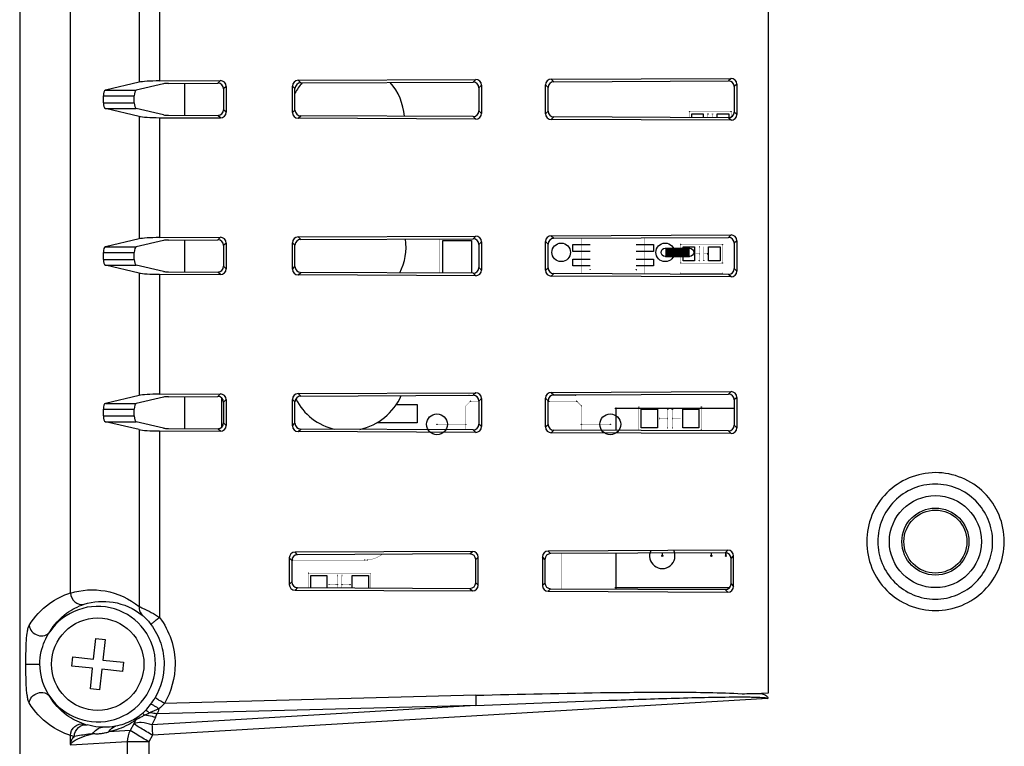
# Model space of a CAD drawing. Header units: millimetres. Extents: x 0 to 1682, y 0 to 1188.
# Tile 28 of 38: x 1226 to 1312, y 660 to 723. Entities that reach past the tile are written whole.
import ezdxf

# ---------------------------------------------------------------- set-up
doc = ezdxf.new("R2010")
doc.units = ezdxf.units.MM
doc.header["$LTSCALE"] = 92.51
for name, color, linetype in [('ISO7045-M4X7-4_8-SHAPE', 7, 'CONTINUOUS'), ('REAR_COVER_MDPSC_19W-SHAPE', 7, 'CONTINUOUS'), ('SMPS_TOPRC-SHAPE', 7, 'CONTINUOUS')]:
    doc.layers.add(name, color=color, linetype=linetype)

msp = doc.modelspace()

# ---------------------------------------------------------------- linework, layer by layer
at = {"layer": 'ISO7045-M4X7-4_8-SHAPE', "color": 7, "linetype": 'Continuous'}
for p, q in [((1232.712012, 667.648952), (1232.905772, 669.438493)), ((1232.905772, 669.438493), (1233.701123, 669.352378)), ((1233.701123, 669.352378), (1233.507363, 667.562837)), ((1230.836355, 667.047361), (1230.922471, 667.842712)), ((1230.922471, 667.842712), (1232.712012, 667.648952)), ((1233.507363, 667.562837), (1235.296904, 667.369076)), ((1235.296904, 667.369076), (1235.210789, 666.573725)), ((1232.625896, 666.853601), (1230.836355, 667.047361)), ((1232.432136, 665.06406), (1232.625896, 666.853601)), ((1233.421248, 666.767485), (1233.227487, 664.977944)), ((1235.210789, 666.573725), (1233.421248, 666.767485)), ((1233.227487, 664.977944), (1232.432136, 665.06406))]:
    msp.add_line(p, q, dxfattribs=at)
msp.add_circle((1233.06663, 667.208219), 4, dxfattribs=at)
at = {"layer": 'REAR_COVER_MDPSC_19W-SHAPE', "color": 7, "linetype": 'Continuous'}
for p, q in [((1226.31663, 801.044671), (1226.31663, 658.188152)), ((1230.715611, 673.362375), (1230.715587, 783.395707)), ((1236.652653, 728.146658), (1236.652653, 717.549422)), ((1238.422788, 728.033192), (1238.422788, 717.662888)), ((1236.652653, 717.549422), (1233.731047, 716.865769)), ((1238.422788, 717.662888), (1243.682157, 717.686665)), ((1243.682157, 717.686665), (1243.462149, 717.466657)), ((1250.420638, 717.717129), (1265.782068, 717.786576)), ((1250.420638, 717.717129), (1250.638666, 717.499101)), ((1250.638666, 717.499101), (1265.56206, 717.566568)), ((1265.782068, 717.786576), (1265.56206, 717.566568)), ((1272.321626, 717.816141), (1287.881979, 717.886487)), ((1272.321626, 717.816141), (1272.539654, 717.598113)), ((1272.539654, 717.598113), (1287.661971, 717.666479)), ((1287.881979, 717.886487), (1287.661971, 717.666479)), ((1233.731047, 716.865769), (1236.40007, 716.865769)), ((1238.764545, 717.419054), (1236.40007, 716.865769)), ((1239.207078, 717.44742), (1243.462149, 717.466657)), ((1244.182517, 717.19083), (1243.962509, 716.970822)), ((1243.962509, 716.970822), (1243.962509, 715.175258)), ((1244.182517, 717.19083), (1244.182517, 714.95525)), ((1249.924782, 714.92929), (1249.924783, 717.21679)), ((1249.924783, 717.21679), (1250.14281, 716.998762)), ((1250.14281, 715.147318), (1250.14281, 716.998762)), ((1266.282428, 717.290741), (1266.06242, 717.070733)), ((1266.06242, 717.070733), (1266.06242, 715.075347)), ((1266.282428, 717.290741), (1266.282428, 714.855339)), ((1271.825771, 714.830278), (1271.825771, 717.315802)), ((1271.825771, 717.315802), (1272.043799, 717.097774)), ((1272.043799, 715.048306), (1272.043799, 717.097774)), ((1288.382339, 717.390652), (1288.162331, 717.170644)), ((1288.162331, 717.170644), (1288.162331, 714.975436)), ((1288.382339, 717.390652), (1288.382339, 714.755428)), ((1233.560397, 715.778408), (1233.560398, 716.367672)), ((1233.560398, 716.367672), (1236.229421, 716.367672)), ((1236.229421, 715.778408), (1236.229421, 716.367672)), ((1233.560397, 715.778408), (1236.229421, 715.778408)), ((1236.652653, 714.596658), (1233.731047, 715.280311)), ((1233.731047, 715.280311), (1236.40007, 715.280311)), ((1238.764545, 714.727026), (1236.40007, 715.280311)), ((1244.182517, 714.95525), (1243.962509, 715.175258)), ((1249.924782, 714.92929), (1250.14281, 715.147318)), ((1266.282428, 714.855339), (1266.06242, 715.075347)), ((1271.825771, 714.830278), (1272.043799, 715.048306)), ((1288.382339, 714.755428), (1288.162331, 714.975436)), ((1236.652653, 714.596658), (1236.652654, 703.999422)), ((1238.422788, 714.483192), (1238.422788, 704.112888)), ((1238.422788, 714.483192), (1243.682157, 714.459415)), ((1239.207078, 714.69866), (1243.462149, 714.679423)), ((1243.682157, 714.459415), (1243.462149, 714.679423)), ((1250.420638, 714.428951), (1250.638666, 714.646979)), ((1265.782068, 714.359504), (1250.420638, 714.428951)), ((1265.56206, 714.579512), (1250.638666, 714.646979)), ((1265.782068, 714.359504), (1265.56206, 714.579512)), ((1272.321626, 714.329939), (1272.539654, 714.547967)), ((1287.881979, 714.259593), (1272.321626, 714.329939)), ((1287.661971, 714.479601), (1272.539654, 714.547967)), ((1287.881979, 714.259593), (1287.661971, 714.479601)), ((1236.652654, 703.999422), (1233.731046, 703.315769)), ((1238.764545, 703.869054), (1236.40007, 703.315769)), ((1238.422788, 704.112888), (1243.682157, 704.136665)), ((1239.207078, 703.89742), (1243.462149, 703.916657)), ((1243.682157, 704.136665), (1243.462149, 703.916657)), ((1250.420638, 704.167129), (1265.782069, 704.236576)), ((1250.420638, 704.167129), (1250.638666, 703.949101)), ((1250.638666, 703.949101), (1265.56206, 704.016568)), ((1265.782069, 704.236576), (1265.56206, 704.016568)), ((1272.321626, 704.266141), (1287.88198, 704.336487)), ((1272.321626, 704.266141), (1272.539654, 704.048113)), ((1272.539654, 704.048113), (1287.661971, 704.116479)), ((1287.88198, 704.336487), (1287.661971, 704.116479)), ((1233.731046, 703.315769), (1236.40007, 703.315769)), ((1244.182517, 703.64083), (1243.962509, 703.420822)), ((1243.962509, 703.420822), (1243.962509, 701.625258)), ((1244.182517, 703.64083), (1244.182517, 701.40525)), ((1249.924782, 701.37929), (1249.924782, 703.66679)), ((1249.924782, 703.66679), (1250.14281, 703.448762)), ((1250.14281, 701.597318), (1250.14281, 703.448762)), ((1266.282428, 703.740741), (1266.06242, 703.520733)), ((1266.06242, 703.520733), (1266.06242, 701.525347)), ((1266.282428, 703.740741), (1266.282428, 701.305339)), ((1271.825771, 701.280278), (1271.825771, 703.765802)), ((1271.825771, 703.765802), (1272.043798, 703.547774)), ((1272.043798, 701.498306), (1272.043798, 703.547774)), ((1288.382339, 703.840652), (1288.162331, 703.620644)), ((1288.162331, 703.620644), (1288.162331, 701.425436)), ((1288.382339, 703.840652), (1288.382339, 701.205428)), ((1233.560397, 702.228408), (1233.560397, 702.817672)), ((1233.560397, 702.817672), (1236.22942, 702.817672)), ((1233.560397, 702.228408), (1236.22942, 702.228408)), ((1236.22942, 702.228408), (1236.22942, 702.817672)), ((1236.652654, 701.046658), (1233.731046, 701.730311)), ((1233.731046, 701.730311), (1236.40007, 701.730311)), ((1238.764545, 701.177026), (1236.40007, 701.730311)), ((1244.182517, 701.40525), (1243.962509, 701.625258)), ((1249.924782, 701.37929), (1250.14281, 701.597318)), ((1266.282428, 701.305339), (1266.06242, 701.525347)), ((1271.825771, 701.280278), (1272.043798, 701.498306)), ((1288.382339, 701.205428), (1288.162331, 701.425436)), ((1236.652654, 701.046658), (1236.652654, 690.449423)), ((1238.422788, 700.933192), (1238.422788, 690.562888)), ((1238.422788, 700.933192), (1243.682158, 700.909415)), ((1239.207078, 701.14866), (1243.462149, 701.129423)), ((1243.682158, 700.909415), (1243.462149, 701.129423)), ((1250.420638, 700.878951), (1250.638666, 701.096979)), ((1265.782069, 700.809504), (1250.420638, 700.878951)), ((1265.56206, 701.029512), (1250.638666, 701.096979)), ((1265.782069, 700.809504), (1265.56206, 701.029512)), ((1272.321626, 700.779939), (1272.539654, 700.997967)), ((1287.88198, 700.709593), (1272.321626, 700.779939)), ((1287.661971, 700.929601), (1272.539654, 700.997967)), ((1287.88198, 700.709593), (1287.661971, 700.929601)), ((1236.652654, 690.449423), (1233.731045, 689.765769)), ((1238.764545, 690.319054), (1236.400069, 689.765769)), ((1238.422788, 690.562888), (1243.682158, 690.586665)), ((1239.207078, 690.347421), (1243.46215, 690.366657)), ((1243.682158, 690.586665), (1243.46215, 690.366657)), ((1250.420638, 690.617129), (1265.782069, 690.686576)), ((1250.420638, 690.617129), (1250.638666, 690.399101)), ((1250.638666, 690.399101), (1265.562061, 690.466568)), ((1265.782069, 690.686576), (1265.562061, 690.466568)), ((1272.321626, 690.716141), (1287.88198, 690.786487)), ((1272.321626, 690.716141), (1272.539654, 690.498113)), ((1272.539654, 690.498113), (1287.661972, 690.566479)), ((1287.88198, 690.786487), (1287.661972, 690.566479)), ((1288.382339, 690.290652), (1288.162331, 690.070644)), ((1288.382339, 690.290652), (1288.382339, 687.655428)), ((1233.731045, 689.765769), (1236.400069, 689.765769)), ((1244.182517, 690.09083), (1243.962509, 689.870822)), ((1243.962509, 689.870822), (1243.962509, 688.075258)), ((1244.182517, 690.09083), (1244.182517, 687.85525)), ((1249.924782, 687.82929), (1249.924782, 690.11679)), ((1249.924782, 690.11679), (1250.14281, 689.898762)), ((1250.14281, 688.047318), (1250.14281, 689.898762)), ((1266.282428, 690.190741), (1266.06242, 689.970733)), ((1266.06242, 689.970733), (1266.06242, 687.975347)), ((1266.282428, 690.190741), (1266.282428, 687.755339)), ((1271.82577, 687.730278), (1271.82577, 690.215802)), ((1271.82577, 690.215802), (1272.043798, 689.997774)), ((1272.043798, 687.948306), (1272.043798, 689.997774)), ((1288.162331, 690.070644), (1288.162331, 687.875436)), ((1233.560396, 688.678408), (1233.560396, 689.267672)), ((1233.560396, 689.267672), (1236.22942, 689.267672)), ((1233.560396, 688.678408), (1236.22942, 688.678408)), ((1236.22942, 688.678408), (1236.22942, 689.267672)), ((1236.652654, 687.496657), (1233.731045, 688.180311)), ((1233.731045, 688.180311), (1236.400069, 688.180311)), ((1238.764545, 687.627026), (1236.400069, 688.180311)), ((1244.182517, 687.85525), (1243.962509, 688.075258)), ((1249.924782, 687.82929), (1250.14281, 688.047318)), ((1266.282428, 687.755339), (1266.06242, 687.975347)), ((1271.82577, 687.730278), (1272.043798, 687.948306)), ((1288.382339, 687.655428), (1288.162331, 687.875436)), ((1236.652654, 687.496657), (1236.652654, 672.192548)), ((1238.422788, 687.383192), (1238.422788, 671.243472)), ((1238.422788, 687.383192), (1243.682158, 687.359415)), ((1239.207078, 687.598659), (1243.46215, 687.579423)), ((1243.682158, 687.359415), (1243.46215, 687.579423)), ((1250.420638, 687.328951), (1250.638666, 687.546979)), ((1265.782069, 687.259504), (1250.420638, 687.328951)), ((1265.562061, 687.479512), (1250.638666, 687.546979)), ((1265.782069, 687.259504), (1265.562061, 687.479512)), ((1272.321626, 687.229939), (1272.539654, 687.447967)), ((1287.88198, 687.159593), (1272.321626, 687.229939)), ((1287.661972, 687.379601), (1272.539654, 687.447967)), ((1287.88198, 687.159593), (1287.661972, 687.379601)), ((1265.505774, 676.964884), (1250.14683, 676.895448)), ((1250.364858, 676.67742), (1250.14683, 676.895448)), ((1265.285766, 676.744876), (1250.364858, 676.67742)), ((1265.285766, 676.744876), (1265.505774, 676.964884)), ((1287.605685, 677.064795), (1272.047818, 676.99446)), ((1272.265846, 676.776432), (1272.047818, 676.99446)), ((1287.385677, 676.844787), (1272.265846, 676.776432)), ((1287.385677, 676.844787), (1287.605685, 677.064795)), ((1249.650974, 676.395109), (1249.650974, 674.110084)), ((1249.869002, 676.177081), (1249.650974, 676.395109)), ((1249.869002, 676.177081), (1249.869002, 674.328112)), ((1265.786126, 676.24904), (1266.006134, 676.469048)), ((1265.786126, 674.256152), (1265.786126, 676.24904)), ((1266.006134, 674.036144), (1266.006134, 676.469048)), ((1271.551963, 676.49412), (1271.551963, 674.011072)), ((1271.769991, 676.276093), (1271.551963, 676.49412)), ((1271.769991, 676.276093), (1271.769991, 674.2291)), ((1287.886037, 676.348951), (1288.106045, 676.568959)), ((1287.886037, 674.156241), (1287.886037, 676.348951)), ((1288.106045, 673.936233), (1288.106045, 676.568959)), ((1249.869002, 674.328112), (1249.650974, 674.110084)), ((1265.786126, 674.256152), (1266.006134, 674.036144)), ((1271.769991, 674.2291), (1271.551963, 674.011072)), ((1287.886037, 674.156241), (1288.106045, 673.936233)), ((1250.364858, 673.827772), (1250.14683, 673.609745)), ((1250.14683, 673.609745), (1265.505775, 673.540309)), ((1250.364858, 673.827772), (1265.285766, 673.760317)), ((1265.285766, 673.760317), (1265.505775, 673.540309)), ((1272.265846, 673.728761), (1272.047818, 673.510733)), ((1272.047818, 673.510733), (1287.605686, 673.440398)), ((1272.265846, 673.728761), (1287.385677, 673.660406)), ((1287.385677, 673.660406), (1287.605686, 673.440398)), ((1226.854723, 667.208219), (1228.06663, 667.208219)), ((1291.085896, 664.706945), (1290.522459, 664.682772)), ((1291.068879, 664.230401), (1237.812371, 661.057822)), ((1265.779069, 664.51721), (1238.846251, 663.812382)), ((1265.79151, 663.622673), (1237.766519, 661.95236)), ((1265.79151, 663.622673), (1238.175511, 662.899965)), ((1236.351552, 662.359685), (1236.207359, 662.040785)), ((1238.055728, 662.591981), (1237.766519, 661.95236)), ((1235.874052, 661.478546), (1234.044961, 661.366861)), ((1236.207359, 662.040785), (1235.874052, 661.478546)), ((1230.715574, 660.395709), (1230.715618, 661.054061)), ((1235.631223, 660.495583), (1230.735473, 660.196645)), ((1235.631223, 660.495583), (1235.631223, 658.737036)), ((1237.479064, 660.495583), (1235.631223, 660.495583)), ((1237.812371, 661.057822), (1237.479064, 660.495583)), ((1237.479064, 660.495583), (1237.479064, 658.737036))]:
    msp.add_line(p, q, dxfattribs=at)
for radius in [3.982393, 2.9, 2.725449]:
    msp.add_circle((1305.56663, 677.808219), radius, dxfattribs=at)
for centre, radius, start, end in [((1233.06663, 667.208219), 5, 213.99438332, 146.00555117), ((1232.834677, 667.348647), 6.01941, 322.88723056, 329.74144894), ((1233.369258, 666.885938), 5.31115, 312.62792372, 316.05862451), ((1232.641458, 671.970527), 10.213925, 295.98196475, 298.59679583), ((1233.082888, 667.161328), 5.708449, 316.0628801, 322.88331953), ((1235.253717, 663.859048), 3.075178, 335.66756536, 341.82752121), ((1233.518356, 667.234422), 5.458955, 252.60603471, 255.52934807), ((1232.582596, 667.243279), 6.464675, 253.2140582, 256.25625478)]:
    msp.add_arc(centre, radius, start, end, dxfattribs=at)
for centre, major_axis, ratio, start_param, end_param in [((1238.525998, 717.488144), (2, 0), 0.087488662, 1.622424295, 2.783800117), ((1243.678327, 717.184738), (0.415467, 0.289368), 0.987143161, -0.602310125, 0.960890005), ((1250.424434, 717.215236), (-0.149343, 0.479416), 0.994563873, -0.295937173, 1.267262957), ((1250.642461, 716.997208), (-0.149343, 0.479416), 0.994563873, -0.295937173, 1.267262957), ((1265.55823, 717.064641), (0.415467, 0.289368), 0.987143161, -0.602310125, 0.960890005), ((1265.778238, 717.284649), (0.415467, 0.289368), 0.987143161, -0.602310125, 0.960890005), ((1272.325422, 717.314248), (-0.149343, 0.479416), 0.994563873, -0.295937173, 1.267262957), ((1272.54345, 717.09622), (-0.149343, 0.479416), 0.994563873, -0.295937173, 1.267262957), ((1287.658141, 717.164552), (0.415467, 0.289368), 0.987143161, -0.602310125, 0.960890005), ((1287.878149, 717.38456), (0.415467, 0.289368), 0.987143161, -0.602310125, 0.960890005), ((1233.74734, 716.367672), (0, 0.5), 0.373884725, 0.087266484, 1.570796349), ((1236.416363, 716.367672), (0, 0.5), 0.373884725, 0.087266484, 1.570796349), ((1239.232881, 717.403734), (0.5, 0), 0.087488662, 1.622424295, 2.783800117), ((1243.458319, 716.96473), (0.415467, 0.289368), 0.987143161, -0.602310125, 0.960890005), ((1233.74734, 715.778408), (0, 0.5), 0.373884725, -4.712388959, -3.228859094), ((1236.416363, 715.778408), (0, 0.5), 0.373884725, -4.712388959, -3.228859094), ((1243.458319, 715.18135), (0.415466, -0.289368), 0.987143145, -0.960888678, 0.602311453), ((1243.678327, 714.961342), (0.415466, -0.289368), 0.987143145, -0.960888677, 0.602311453), ((1250.642461, 715.148872), (0.149343, 0.479416), 0.994563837, -4.40885499, -2.84565486), ((1265.55823, 715.081439), (0.415466, -0.289368), 0.987143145, -0.960888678, 0.602311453), ((1272.54345, 715.04986), (0.149343, 0.479416), 0.994563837, -4.40885499, -2.84565486), ((1287.658141, 714.981528), (0.415466, -0.289368), 0.987143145, -0.960888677, 0.602311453), ((1238.525998, 714.657936), (2, 0), 0.087488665, -2.783800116, -1.622424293), ((1239.232881, 714.742346), (0.5, 0), 0.087488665, -2.783800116, -1.622424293), ((1250.424434, 714.930844), (0.149343, 0.479416), 0.994563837, -4.40885499, -2.84565486), ((1265.778238, 714.861431), (0.415466, -0.289368), 0.987143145, -0.960888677, 0.602311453), ((1272.325422, 714.831832), (0.149343, 0.479416), 0.994563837, -4.40885499, -2.84565486), ((1287.87815, 714.76152), (0.415466, -0.289368), 0.987143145, -0.960888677, 0.602311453), ((1238.525998, 703.938144), (2, 0), 0.087488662, 1.622424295, 2.783800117), ((1239.232881, 703.853734), (0.5, 0), 0.087488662, 1.622424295, 2.783800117), ((1243.45832, 703.41473), (0.415467, 0.289368), 0.987143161, -0.602310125, 0.960890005), ((1243.678328, 703.634738), (0.415467, 0.289368), 0.987143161, -0.602310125, 0.960890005), ((1250.424433, 703.665236), (-0.149343, 0.479416), 0.994563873, -0.295937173, 1.267262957), ((1250.642461, 703.447208), (-0.149343, 0.479416), 0.994563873, -0.295937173, 1.267262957), ((1265.558231, 703.514641), (0.415467, 0.289368), 0.987143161, -0.602310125, 0.960890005), ((1265.778239, 703.734649), (0.415467, 0.289368), 0.987143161, -0.602310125, 0.960890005), ((1272.325422, 703.764248), (-0.149343, 0.479416), 0.994563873, -0.295937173, 1.267262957), ((1272.543449, 703.54622), (-0.149343, 0.479416), 0.994563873, -0.295937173, 1.267262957), ((1287.658142, 703.614552), (0.415467, 0.289368), 0.987143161, -0.602310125, 0.960890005), ((1287.87815, 703.83456), (0.415467, 0.289368), 0.987143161, -0.602310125, 0.960890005), ((1233.747339, 702.817672), (0, 0.5), 0.373884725, 0.087266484, 1.570796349), ((1236.416363, 702.817672), (0, 0.5), 0.373884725, 0.087266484, 1.570796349), ((1233.747339, 702.228408), (0, 0.5), 0.373884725, -4.712388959, -3.228859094), ((1236.416363, 702.228408), (0, 0.5), 0.373884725, -4.712388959, -3.228859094), ((1243.45832, 701.63135), (0.415466, -0.289368), 0.987143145, -0.960888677, 0.602311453), ((1243.678328, 701.411342), (0.415466, -0.289368), 0.987143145, -0.960888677, 0.602311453), ((1250.424433, 701.380844), (0.149343, 0.479416), 0.994563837, -4.40885499, -2.84565486), ((1250.642461, 701.598871), (0.149343, 0.479416), 0.994563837, -4.40885499, -2.84565486), ((1265.558231, 701.531439), (0.415466, -0.289368), 0.987143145, -0.960888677, 0.602311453), ((1272.543449, 701.49986), (0.149343, 0.479416), 0.994563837, -4.40885499, -2.84565486), ((1287.658142, 701.431528), (0.415466, -0.289368), 0.987143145, -0.960888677, 0.602311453), ((1238.525998, 701.107936), (2, 0), 0.087488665, -2.783800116, -1.622424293), ((1239.232881, 701.192346), (0.5, 0), 0.087488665, -2.783800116, -1.622424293), ((1265.778239, 701.311431), (0.415466, -0.289368), 0.987143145, -0.960888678, 0.602311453), ((1272.325422, 701.281832), (0.149343, 0.479416), 0.994563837, -4.40885499, -2.84565486), ((1287.87815, 701.21152), (0.415466, -0.289368), 0.987143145, -0.960888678, 0.602311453), ((1238.525998, 690.388144), (2, 0), 0.087488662, 1.622424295, 2.783800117), ((1239.232881, 690.303735), (0.5, 0), 0.087488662, 1.622424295, 2.783800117), ((1243.45832, 689.86473), (0.415467, 0.289368), 0.987143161, -0.602310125, 0.960890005), ((1243.678328, 690.084738), (0.415467, 0.289368), 0.987143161, -0.602310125, 0.960890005), ((1250.424433, 690.115236), (-0.149343, 0.479416), 0.994563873, -0.295937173, 1.267262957), ((1250.642461, 689.897209), (-0.149343, 0.479416), 0.994563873, -0.295937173, 1.267262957), ((1265.558231, 689.964641), (0.415467, 0.289368), 0.987143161, -0.602310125, 0.960890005), ((1265.778239, 690.184649), (0.415467, 0.289368), 0.987143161, -0.602310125, 0.960890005), ((1272.325421, 690.214248), (-0.149343, 0.479416), 0.994563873, -0.295937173, 1.267262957), ((1272.543449, 689.99622), (-0.149343, 0.479416), 0.994563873, -0.295937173, 1.267262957), ((1287.658142, 690.064552), (0.415467, 0.289368), 0.987143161, -0.602310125, 0.960890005), ((1287.87815, 690.28456), (0.415467, 0.289368), 0.987143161, -0.602310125, 0.960890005), ((1233.747339, 689.267672), (0, 0.5), 0.373884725, 0.087266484, 1.570796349), ((1236.416362, 689.267672), (0, 0.5), 0.373884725, 0.087266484, 1.570796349), ((1233.747339, 688.678408), (0, 0.5), 0.373884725, -4.712388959, -3.228859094), ((1236.416362, 688.678408), (0, 0.5), 0.373884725, -4.712388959, -3.228859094), ((1243.45832, 688.08135), (0.415466, -0.289368), 0.987143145, -0.960888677, 0.602311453), ((1243.678328, 687.861342), (0.415466, -0.289368), 0.987143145, -0.960888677, 0.602311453), ((1250.424433, 687.830844), (0.149343, 0.479416), 0.994563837, -4.40885499, -2.84565486), ((1250.642461, 688.048871), (0.149343, 0.479416), 0.994563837, -4.40885499, -2.84565486), ((1265.558231, 687.981439), (0.415466, -0.289368), 0.987143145, -0.960888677, 0.602311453), ((1265.778239, 687.761431), (0.415466, -0.289368), 0.987143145, -0.960888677, 0.602311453), ((1272.325421, 687.731832), (0.149343, 0.479416), 0.994563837, -4.40885499, -2.84565486), ((1272.543449, 687.94986), (0.149343, 0.479416), 0.994563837, -4.40885499, -2.84565486), ((1287.658142, 687.881528), (0.415466, -0.289368), 0.987143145, -0.960888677, 0.602311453), ((1238.525998, 687.557936), (2, 0), 0.087488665, -2.783800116, -1.622424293), ((1239.232881, 687.642345), (0.5, 0), 0.087488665, -2.783800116, -1.622424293), ((1287.87815, 687.66152), (0.415466, -0.289368), 0.987143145, -0.960888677, 0.602311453), ((1250.150626, 676.393555), (-0.149343, 0.479416), 0.994563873, -0.295937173, 1.267262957), ((1250.368653, 676.175527), (-0.149343, 0.479416), 0.994563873, -0.295937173, 1.267262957), ((1265.281936, 676.242948), (0.415467, 0.289368), 0.987143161, -0.602310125, 0.960890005), ((1265.501945, 676.462956), (0.415467, 0.289368), 0.987143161, -0.602310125, 0.960890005), ((1272.051614, 676.492567), (-0.149343, 0.479416), 0.994563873, -0.295937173, 1.267262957), ((1272.269642, 676.274539), (-0.149343, 0.479416), 0.994563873, -0.295937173, 1.267262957), ((1287.381848, 676.342859), (0.415467, 0.289368), 0.987143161, -0.602310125, 0.960890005), ((1287.601856, 676.562868), (0.415467, 0.289368), 0.987143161, -0.602310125, 0.960890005), ((1250.150626, 674.111637), (0.149343, 0.479416), 0.994563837, -4.40885499, -2.84565486), ((1250.368653, 674.329665), (0.149343, 0.479416), 0.994563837, -4.40885499, -2.84565486), ((1265.281937, 674.262244), (0.415466, -0.289368), 0.987143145, -0.960888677, 0.602311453), ((1272.269642, 674.230653), (0.149343, 0.479416), 0.994563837, -4.40885499, -2.84565486), ((1287.381848, 674.162333), (0.415466, -0.289368), 0.987143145, -0.960888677, 0.602311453), ((1265.501945, 674.042236), (0.415466, -0.289368), 0.987143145, -0.960888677, 0.602311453), ((1272.051614, 674.012626), (0.149343, 0.479416), 0.994563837, -4.40885499, -2.84565486), ((1287.601856, 673.942325), (0.415466, -0.289368), 0.987143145, -0.960888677, 0.602311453)]:
    msp.add_ellipse(centre, major_axis=major_axis, ratio=ratio, start_param=start_param, end_param=end_param, dxfattribs=at)
for points in [[(1291.084581, 779.535459), (1291.084233, 741.259288), (1291.086244, 702.983117), (1291.085896, 664.706945)], [(1238.81617, 667.208219), (1238.816161, 666.209336), (1238.537364, 665.178233), (1238.034005, 664.315449)], [(1239.764223, 667.208219), (1239.764201, 666.035644), (1239.437006, 664.825268), (1238.846251, 663.812382)], [(1238.846251, 663.812382), (1238.698864, 663.645024), (1238.540016, 663.487255), (1238.372864, 663.339635)], [(1238.372868, 663.339645), (1238.095825, 663.218191), (1237.811741, 663.113459), (1237.530291, 663.0026)], [(1238.372864, 663.339635), (1238.331531, 663.1844), (1238.26317, 663.034584), (1238.175511, 662.899965)], [(1236.351537, 662.359675), (1236.400968, 662.474783), (1236.480148, 662.581433), (1236.578108, 662.659517)], [(1234.044961, 661.36686), (1234.157562, 661.583398), (1234.372826, 661.767029), (1234.606848, 661.836318)], [(1235.874052, 661.478546), (1235.714524, 661.181124), (1235.629561, 660.833083), (1235.631223, 660.495583)], [(1230.912801, 660.800335), (1230.954135, 660.857339), (1230.999213, 660.911727), (1231.046719, 660.9637)], [(1230.735473, 660.196645), (1230.71745, 660.260846), (1230.715419, 660.329019), (1230.715582, 660.395701)]]:
    msp.add_open_spline(points, degree=3, dxfattribs=at)
for points, knots in [([(1311.529925, 677.808219), (1311.529781, 678.584365), (1311.220065, 680.153361), (1309.894351, 682.137035), (1307.909762, 683.465795), (1305.567524, 683.930113), (1303.227439, 683.46018), (1301.247598, 682.129106), (1299.928103, 680.147204), (1299.619679, 678.582147), (1299.619658, 677.808219)], [0, 0, 0, 0, 0.125146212, 0.250240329, 0.375320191, 0.500380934, 0.625416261, 0.750357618, 0.875211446, 1, 1, 1, 1]), ([(1310.522024, 677.808219), (1310.521962, 678.45546), (1310.263295, 679.763954), (1309.156831, 681.417849), (1307.500946, 682.525339), (1305.547129, 682.912255), (1303.595108, 682.520651), (1301.943233, 681.411197), (1300.841988, 679.758778), (1300.584507, 678.453594), (1300.584498, 677.808219)], [0, 0, 0, 0, 0.125125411, 0.250211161, 0.375301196, 0.500384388, 0.625441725, 0.750391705, 0.875235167, 1, 1, 1, 1]), ([(1299.619658, 677.808219), (1299.619775, 677.03257), (1299.929182, 675.464667), (1301.253036, 673.481837), (1303.235316, 672.152772), (1305.575451, 671.686711), (1307.91544, 672.15327), (1309.897636, 673.482597), (1311.220546, 675.465581), (1311.529818, 677.033003), (1311.529925, 677.808219)], [0, 0, 0, 0, 0.125065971, 0.250072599, 0.375063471, 0.500032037, 0.625001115, 0.74999159, 0.875003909, 1, 1, 1, 1]), ([(1300.584498, 677.808219), (1300.584548, 677.161408), (1300.842916, 675.853856), (1301.947758, 674.20066), (1303.601677, 673.092888), (1305.553735, 672.704506), (1307.505688, 673.093281), (1309.159571, 674.201258), (1310.263707, 675.854575), (1310.521978, 677.161756), (1310.522024, 677.808219)], [0, 0, 0, 0, 0.125042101, 0.250038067, 0.375037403, 0.500028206, 0.625020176, 0.750021, 0.875025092, 1, 1, 1, 1]), ([(1227.134052, 670.563488), (1227.582219, 671.298924), (1228.664495, 672.465276), (1230.067664, 673.164065), (1230.715612, 673.3692)], [0, 0, 0, 0, 0.558923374, 1, 1, 1, 1]), ([(1230.715611, 673.362375), (1231.670844, 673.650553), (1233.830273, 673.786378), (1235.814039, 672.874159), (1236.652654, 672.192548)], [0, 0, 0, 0, 0.480051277, 1, 1, 1, 1]), ([(1230.715614, 673.362375), (1230.715625, 673.077138), (1230.994959, 672.496468), (1231.619024, 672.333015), (1231.886453, 672.391342)], [0, 0, 0, 0, 0.510306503, 1, 1, 1, 1]), ([(1228.921167, 670.003775), (1229.291071, 670.623522), (1230.184745, 671.608716), (1231.348817, 672.2108), (1231.886453, 672.391342)], [0, 0, 0, 0, 0.559976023, 1, 1, 1, 1]), ([(1231.886453, 672.391342), (1232.688273, 672.642541), (1234.512732, 672.778184), (1236.199941, 672.024335), (1236.917576, 671.452232)], [0, 0, 0, 0, 0.477951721, 1, 1, 1, 1]), ([(1236.652653, 672.192548), (1236.645727, 672.123077), (1236.64542, 671.855141), (1236.772977, 671.586797), (1236.917577, 671.452232)], [0, 0, 0, 0, 0.261146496, 1, 1, 1, 1]), ([(1236.652654, 672.192548), (1236.754442, 672.151366), (1237.367053, 671.880099), (1237.957397, 671.555181), (1238.422788, 671.243472)], [0, 0, 0, 0, 0.16390062, 1, 1, 1, 1]), ([(1236.917576, 671.452232), (1236.965579, 671.413963), (1237.242493, 671.170032), (1237.489111, 670.891852), (1237.673207, 670.64563)], [0, 0, 0, 0, 0.16644806, 1, 1, 1, 1]), ([(1238.422788, 671.243472), (1238.325855, 671.170826), (1238.147915, 671.035549), (1237.938942, 670.874155), (1237.806729, 670.765972), (1237.735861, 670.709996), (1237.699432, 670.671194), (1237.673682, 670.653401), (1237.673207, 670.64563)], [0, 0, 0, 0, 0.378694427, 0.699517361, 0.823087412, 0.916112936, 0.975660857, 1, 1, 1, 1]), ([(1237.673207, 670.64563), (1238.039474, 670.155728), (1238.618164, 669.051021), (1238.816174, 667.819746), (1238.81617, 667.208219)], [0, 0, 0, 0, 0.500063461, 1, 1, 1, 1]), ([(1238.422788, 671.243472), (1238.852668, 670.668284), (1239.531857, 669.37143), (1239.764231, 667.92605), (1239.764223, 667.208219)], [0, 0, 0, 0, 0.500086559, 1, 1, 1, 1]), ([(1226.854723, 667.208219), (1226.854683, 667.511921), (1226.857772, 668.117845), (1226.882327, 669.013513), (1226.933547, 669.737926), (1227.021546, 670.249746), (1227.082036, 670.477665), (1227.134052, 670.563488)], [0, 0, 0, 0, 0.26936773, 0.537240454, 0.795338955, 0.910990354, 1, 1, 1, 1]), ([(1227.133539, 670.562695), (1227.158977, 670.370515), (1227.347248, 669.989985), (1227.868228, 669.658104), (1228.477732, 669.626559), (1228.818233, 669.855932), (1228.921167, 670.003775)], [0, 0, 0, 0, 0.250994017, 0.513914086, 0.766755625, 1, 1, 1, 1]), ([(1228.066646, 667.208219), (1228.066645, 667.571267), (1228.166792, 668.558197), (1228.573578, 669.488287), (1228.921174, 670.003779)], [0, 0, 0, 0, 0.368657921, 1, 1, 1, 1]), ([(1227.13406, 663.852929), (1227.082041, 663.938751), (1227.021553, 664.166673), (1226.933545, 664.678494), (1226.882339, 665.402913), (1226.85773, 666.298586), (1226.854761, 666.904515), (1226.854723, 667.208219)], [0, 0, 0, 0, 0.089009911, 0.204660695, 0.462759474, 0.730632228, 1, 1, 1, 1]), ([(1228.92117, 664.412662), (1228.847836, 664.521412), (1228.330351, 665.352069), (1228.066601, 666.359949), (1228.066628, 667.208219)], [0, 0, 0, 0, 0.133919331, 1, 1, 1, 1]), ([(1227.133538, 663.853742), (1227.158977, 664.045922), (1227.347247, 664.426451), (1227.868227, 664.758332), (1228.477731, 664.789877), (1228.818232, 664.560504), (1228.921165, 664.412661)], [0, 0, 0, 0, 0.250993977, 0.513913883, 0.766755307, 1, 1, 1, 1]), ([(1265.779069, 664.51721), (1269.620212, 664.617731), (1275.383208, 664.750258), (1283.066557, 664.797205), (1286.911663, 664.764985), (1288.829105, 664.647885)], [0, 0, 0, 0, 0.500014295, 0.750020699, 1, 1, 1, 1]), ([(1288.829105, 664.647885), (1289.111306, 664.655279), (1289.675558, 664.672262), (1290.240646, 664.666637), (1290.522459, 664.682772)], [0, 0, 0, 0, 0.500019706, 1, 1, 1, 1]), ([(1290.473851, 664.690938), (1290.601689, 664.646415), (1290.811501, 664.587017), (1291.127723, 664.340809), (1291.068879, 664.230401)], [0, 0, 0, 0, 0.519692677, 1, 1, 1, 1]), ([(1230.715617, 661.047236), (1230.067669, 661.252373), (1228.664514, 661.95117), (1227.582219, 663.117496), (1227.13406, 663.852929)], [0, 0, 0, 0, 0.441078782, 1, 1, 1, 1]), ([(1231.886455, 662.025095), (1231.348817, 662.205636), (1230.184748, 662.807728), (1229.291069, 663.792917), (1228.921167, 664.412662)], [0, 0, 0, 0, 0.4400256, 1, 1, 1, 1]), ([(1238.846251, 663.812382), (1238.741969, 663.873346), (1238.553374, 663.988784), (1238.291431, 664.133102), (1238.148278, 664.25226), (1238.040774, 664.289736), (1238.034005, 664.315449)], [0, 0, 0, 0, 0.379117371, 0.700040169, 0.916551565, 1, 1, 1, 1]), ([(1265.779069, 664.517211), (1265.781081, 664.440111), (1265.787961, 664.141978), (1265.791449, 663.843759), (1265.79151, 663.622673)], [0, 0, 0, 0, 0.258629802, 1, 1, 1, 1]), ([(1265.79151, 663.622673), (1269.626855, 663.787108), (1275.380463, 664.024702), (1283.053702, 664.276507), (1286.892011, 664.374904), (1288.811387, 664.373114)], [0, 0, 0, 0, 0.5000039, 0.75000553, 1, 1, 1, 1]), ([(1288.811387, 664.373114), (1289.001097, 664.372937), (1289.380561, 664.371126), (1289.854629, 664.363481), (1290.234199, 664.351308), (1290.517442, 664.337565), (1290.757053, 664.318849), (1290.93863, 664.293937), (1291.044061, 664.269557), (1291.071024, 664.230529)], [0, 0, 0, 0, 0.250024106, 0.500046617, 0.625058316, 0.75006704, 0.875110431, 0.937481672, 1, 1, 1, 1]), ([(1236.966152, 662.978169), (1236.929959, 662.944862), (1236.804922, 662.833575), (1236.675304, 662.726838), (1236.578095, 662.659508)], [0, 0, 0, 0, 0.293763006, 1, 1, 1, 1]), ([(1237.116056, 662.788902), (1237.078115, 662.832983), (1237.041789, 662.897119), (1236.964239, 662.955861), (1236.966153, 662.97817)], [0, 0, 0, 0, 0.722027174, 1, 1, 1, 1]), ([(1237.530237, 663.002578), (1237.457964, 663.06014), (1237.365538, 663.116585), (1237.226023, 663.222055), (1237.193552, 663.200415)], [0, 0, 0, 0, 0.703069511, 1, 1, 1, 1]), ([(1238.175511, 662.899965), (1238.014247, 662.938573), (1237.799224, 662.978148), (1237.582243, 662.998875), (1237.530279, 663.002601)], [0, 0, 0, 0, 0.76092994, 1, 1, 1, 1]), ([(1238.372867, 663.339645), (1238.286783, 663.401123), (1238.128563, 663.508514), (1237.904348, 663.640601), (1237.758874, 663.706853), (1237.655128, 663.735495), (1237.634851, 663.716619)], [0, 0, 0, 0, 0.37733327, 0.689242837, 0.90118308, 1, 1, 1, 1]), ([(1236.351552, 662.359685), (1236.144165, 662.2137), (1235.426776, 661.772348), (1234.620489, 661.483509), (1234.044961, 661.366861)], [0, 0, 0, 0, 0.301619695, 1, 1, 1, 1]), ([(1236.578095, 662.659508), (1236.399014, 662.535478), (1235.785132, 662.165561), (1235.095853, 661.928271), (1234.606848, 661.836318)], [0, 0, 0, 0, 0.304492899, 1, 1, 1, 1]), ([(1237.766519, 661.95236), (1237.468354, 662.054025), (1236.960074, 662.177809), (1236.390614, 662.152427), (1236.207359, 662.040785)], [0, 0, 0, 0, 0.594822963, 1, 1, 1, 1]), ([(1237.116058, 662.788903), (1237.03951, 662.745246), (1236.784232, 662.603176), (1236.522231, 662.471657), (1236.351552, 662.359685)], [0, 0, 0, 0, 0.301527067, 1, 1, 1, 1]), ([(1238.055728, 662.591981), (1237.973437, 662.620039), (1237.66741, 662.714745), (1237.349371, 662.777251), (1237.116058, 662.788903)], [0, 0, 0, 0, 0.271231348, 1, 1, 1, 1]), ([(1230.715616, 661.047236), (1230.715611, 661.333522), (1230.990342, 661.918437), (1231.61805, 662.083635), (1231.886455, 662.025094)], [0, 0, 0, 0, 0.510312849, 1, 1, 1, 1]), ([(1231.046718, 660.9637), (1231.055039, 661.2411), (1231.296157, 661.80471), (1231.893555, 661.991174), (1232.15425, 661.948646)], [0, 0, 0, 0, 0.512354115, 1, 1, 1, 1]), ([(1233.472314, 661.751016), (1233.368898, 661.754621), (1232.924861, 661.782601), (1232.48471, 661.863372), (1232.15425, 661.948648)], [0, 0, 0, 0, 0.232660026, 1, 1, 1, 1]), ([(1232.624559, 661.19066), (1232.671664, 661.221548), (1232.796088, 661.186609), (1232.957974, 661.190116), (1233.12839, 661.190837), (1233.363138, 661.209548), (1233.672532, 661.258769), (1233.918568, 661.325956), (1234.044961, 661.366861)], [0, 0, 0, 0, 0.117405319, 0.231578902, 0.348784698, 0.469399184, 0.723108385, 1, 1, 1, 1]), ([(1232.626439, 661.194654), (1232.729571, 661.331556), (1232.95869, 661.59738), (1233.298598, 661.737079), (1233.472314, 661.751016)], [0, 0, 0, 0, 0.495844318, 1, 1, 1, 1]), ([(1234.606848, 661.836318), (1234.508223, 661.817773), (1234.133033, 661.758768), (1233.751485, 661.741282), (1233.472314, 661.751016)], [0, 0, 0, 0, 0.264301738, 1, 1, 1, 1]), ([(1237.479064, 660.495583), (1237.135919, 660.699255), (1236.600328, 661.025488), (1236.061584, 661.348236), (1235.874052, 661.478546)], [0, 0, 0, 0, 0.636017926, 1, 1, 1, 1]), ([(1237.812371, 661.057822), (1237.469226, 661.261494), (1236.933634, 661.587728), (1236.39489, 661.910476), (1236.207359, 662.040785)], [0, 0, 0, 0, 0.63602051, 1, 1, 1, 1]), ([(1237.766519, 661.95236), (1237.7695, 661.881403), (1237.78281, 661.583126), (1237.798849, 661.284973), (1237.812371, 661.057822)], [0, 0, 0, 0, 0.237864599, 1, 1, 1, 1]), ([(1230.715574, 660.395709), (1230.726617, 660.439282), (1230.773099, 660.583079), (1230.850754, 660.714734), (1230.912801, 660.800335)], [0, 0, 0, 0, 0.298329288, 1, 1, 1, 1]), ([(1230.735473, 660.196645), (1230.735893, 660.242673), (1230.779189, 660.367509), (1230.874782, 660.454797), (1230.93739, 660.504053)], [0, 0, 0, 0, 0.366215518, 1, 1, 1, 1]), ([(1230.93739, 660.504053), (1231.182801, 660.697147), (1231.763183, 660.924996), (1232.338579, 661.111833), (1232.624559, 661.19066)], [0, 0, 0, 0, 0.512829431, 1, 1, 1, 1]), ([(1232.641794, 661.194383), (1232.514507, 661.174191), (1231.982412, 661.099888), (1231.450381, 661.025366), (1231.04672, 660.963701)], [0, 0, 0, 0, 0.239898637, 1, 1, 1, 1])]:
    msp.add_open_spline(points, degree=3, knots=knots, dxfattribs=at)
at = {"layer": 'SMPS_TOPRC-SHAPE', "color": 7, "linetype": 'Continuous'}
for p, q in [((1240.56663, 717.453567), (1240.56663, 714.692513)), ((1284.479168, 714.49399), (1284.479168, 714.807245)), ((1284.479168, 714.807245), (1285.479168, 714.807245)), ((1285.479168, 714.807245), (1285.479168, 714.489469)), ((1286.679168, 714.484044), (1286.679168, 714.807245)), ((1286.679168, 714.807245), (1287.679168, 714.807245)), ((1287.679168, 714.807245), (1287.679168, 714.479601)), ((1240.56663, 703.903567), (1240.56663, 701.142513)), ((1262.929168, 701.041415), (1262.929168, 703.857245)), ((1262.929168, 703.857245), (1265.429168, 703.857245)), ((1265.429168, 703.857245), (1265.429168, 701.030113)), ((1274.179168, 702.907245), (1274.179168, 703.507245)), ((1274.179168, 703.507245), (1275.679168, 703.507245)), ((1279.679168, 703.507245), (1281.179168, 703.507245)), ((1281.179168, 703.507245), (1281.179168, 702.907245)), ((1283.729168, 702.107245), (1283.729168, 703.307245)), ((1283.729168, 703.307245), (1284.729168, 703.307245)), ((1284.729168, 703.307245), (1284.729168, 702.107245)), ((1285.929168, 702.107245), (1285.929168, 703.307245)), ((1285.929168, 703.307245), (1286.929168, 703.307245)), ((1286.929168, 703.307245), (1286.929168, 702.107245)), ((1275.679168, 702.907245), (1274.179168, 702.907245)), ((1274.179168, 701.657245), (1274.179168, 702.257245)), ((1274.179168, 702.257245), (1275.679168, 702.257245)), ((1281.179168, 702.907245), (1279.679168, 702.907245)), ((1279.679168, 702.257245), (1281.179168, 702.257245)), ((1281.179168, 702.257245), (1281.179168, 701.657245)), ((1275.679168, 701.657245), (1274.179168, 701.657245)), ((1281.179168, 701.657245), (1279.679168, 701.657245)), ((1284.729168, 702.107245), (1283.729168, 702.107245)), ((1286.929168, 702.107245), (1285.929168, 702.107245)), ((1240.56663, 690.353567), (1240.56663, 687.592513)), ((1243.804168, 687.715304), (1243.804168, 690.230773)), ((1258.911791, 689.672245), (1260.729168, 689.672245)), ((1260.729168, 689.672245), (1260.729168, 688.072245)), ((1280.104168, 687.657245), (1280.104168, 689.257245)), ((1280.104168, 689.257245), (1281.504168, 689.257245)), ((1281.504168, 689.257245), (1281.504168, 687.657245)), ((1283.704168, 687.657245), (1283.704168, 689.257245)), ((1283.704168, 689.257245), (1285.104168, 689.257245)), ((1285.104168, 689.257245), (1285.104168, 687.657245)), ((1260.729168, 688.072245), (1257.229168, 688.072245)), ((1281.504168, 687.657245), (1280.104168, 687.657245)), ((1285.104168, 687.657245), (1283.704168, 687.657245)), ((1251.504168, 673.822622), (1251.504168, 674.882245)), ((1251.504168, 674.882245), (1252.904168, 674.882245)), ((1252.904168, 674.882245), (1252.904168, 673.816293)), ((1255.104168, 673.806347), (1255.104168, 674.882245)), ((1255.104168, 674.882245), (1256.504168, 674.882245)), ((1256.504168, 674.882245), (1256.504168, 673.800017))]:
    msp.add_line(p, q, dxfattribs=at)
at = {"layer": 'SMPS_TOPRC-SHAPE', "color": 3, "linetype": 'Continuous', "const_width": 0.05945}
for points in [[(1240.554168, 717.45351), (1240.554168, 714.69257)], [(1240.554168, 703.90351), (1240.554168, 701.14257)], [(1240.554168, 690.353511), (1240.554168, 687.592569)]]:
    msp.add_lwpolyline(points, dxfattribs=at)
at = {"layer": 'SMPS_TOPRC-SHAPE', "color": 6, "linetype": 'Continuous'}
for points, const_width in [([(1284.279168, 714.494894), (1284.279168, 715.007245)], 0.02378), ([(1284.279168, 715.007245), (1287.879168, 715.007245)], 0.02378), ([(1287.879168, 715.007245), (1287.879168, 714.531735)], 0.02378), ([(1285.879168, 714.807245), (1285.879168, 714.487661)], 0.02378), ([(1286.279168, 714.485853), (1286.279168, 714.807245)], 0.02378), ([(1262.679168, 704.003535), (1262.679168, 701.042545)], 0.01189), ([(1274.929168, 700.987164), (1274.929168, 704.058916)], 0.030201), ([(1275.679168, 704.062306), (1275.679168, 701.332245)], 0.01189), ([(1279.679168, 701.332245), (1279.679168, 704.08039)], 0.01189), ([(1280.429168, 700.962299), (1280.429168, 704.083781)], 0.030201), ([(1283.529168, 701.907245), (1283.529168, 703.507245)], 0.02378), ([(1283.529168, 703.507245), (1287.129168, 703.507245)], 0.02378), ([(1285.129168, 703.307245), (1285.129168, 702.107245)], 0.02378), ([(1285.529168, 702.107245), (1285.529168, 703.307245)], 0.02378), ([(1287.129168, 703.507245), (1287.129168, 701.907245)], 0.02378), ([(1285.129168, 702.707245), (1284.829168, 702.707245)], 0.02378), ([(1285.829168, 702.707245), (1285.529168, 702.707245)], 0.02378), ([(1275.679168, 701.332245), (1279.679168, 701.332245)], 0.01189), ([(1287.129168, 701.907245), (1283.529168, 701.907245)], 0.02378), ([(1283.529168, 700.948285), (1283.529168, 701.007245)], 0.02378), ([(1283.529168, 701.007245), (1287.129168, 701.007245)], 0.02378), ([(1287.129168, 701.007245), (1287.129168, 700.93201)], 0.02378), ([(1265.629523, 690.457245), (1265.204168, 690.457245)], 0.030201), ([(1274.404168, 690.457245), (1272.355812, 690.457245)], 0.030201), ([(1274.453689, 690.506766), (1274.404168, 690.457245)], 0.030201), ([(1264.929168, 689.557245), (1265.329168, 689.957245)], 0.030201), ([(1264.929168, 687.482373), (1264.929168, 689.557245)], 0.030201), ([(1265.329168, 689.957245), (1266.06242, 689.957245)], 0.030201), ([(1272.043798, 689.871876), (1272.129168, 689.957245)], 0.030201), ([(1272.129168, 689.957245), (1274.529168, 689.957245)], 0.030201), ([(1274.529168, 689.957245), (1274.929168, 689.557245)], 0.030201), ([(1274.929168, 689.557245), (1274.929168, 687.437164)], 0.030201), ([(1277.929168, 687.423601), (1277.929168, 689.332245)], 0.1189), ([(1277.929168, 689.332245), (1288.162331, 689.332245)], 0.1189), ([(1279.904168, 689.457245), (1279.904168, 687.457245)], 0.02378), ([(1285.304168, 689.457245), (1279.904168, 689.457245)], 0.02378), ([(1285.304168, 687.457245), (1285.304168, 689.457245)], 0.02378), ([(1282.404168, 689.257245), (1282.404168, 687.657245)], 0.02378), ([(1282.804168, 687.657245), (1282.804168, 689.257245)], 0.02378), ([(1264.929168, 687.957245), (1262.429168, 687.957245)], 0.030201), ([(1274.929168, 687.957245), (1277.429168, 687.957245)], 0.030201), ([(1281.704168, 688.457245), (1282.404168, 688.457245)], 0.02378), ([(1283.504168, 688.457245), (1282.804168, 688.457245)], 0.02378), ([(1279.904168, 687.457245), (1285.304168, 687.457245)], 0.02378), ([(1273.179168, 673.724632), (1273.179168, 676.780561)], 0.029725), ([(1277.929168, 673.832245), (1277.929168, 676.802035)], 0.1189), ([(1281.929168, 676.820118), (1281.929168, 676.582245)], 0.1189), ([(1286.179168, 676.839332), (1286.179168, 676.582245)], 0.1189), ([(1287.429168, 676.844787), (1287.429168, 676.582245)], 0.1189), ([(1249.929168, 676.207245), (1256.429168, 676.207245)], 0.029725), ([(1251.304168, 675.082245), (1251.304168, 673.823526)], 0.02378), ([(1256.704168, 675.082245), (1251.304168, 675.082245)], 0.02378), ([(1253.804168, 674.882245), (1253.804168, 673.812224)], 0.02378), ([(1254.204168, 673.810415), (1254.204168, 674.882245)], 0.02378), ([(1256.704168, 673.799113), (1256.704168, 675.082245)], 0.02378), ([(1253.104168, 674.082245), (1253.804168, 674.082245)], 0.02378), ([(1254.904168, 674.082245), (1254.204168, 674.082245)], 0.02378), ([(1287.760533, 673.832245), (1277.929168, 673.832245)], 0.1189)]:
    msp.add_lwpolyline(points, dxfattribs=dict(at, const_width=const_width))
at = {"layer": 'SMPS_TOPRC-SHAPE', "color": 6, "linetype": 'Continuous', "const_width": 0.029725}
for points in [[(1287.932907, 714.56097, 0.033988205), (1287.498894, 714.480901)], [(1256.179168, 676.207245, 0.162762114), (1257.682941, 676.710081)], [(1249.87343, 676.207866, 0.005574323), (1249.929168, 676.207245)]]:
    msp.add_lwpolyline(points, format="xyb", dxfattribs=at)
at = {"layer": 'SMPS_TOPRC-SHAPE', "color": 1, "linetype": 'Continuous', "const_width": 0.8323}
msp.add_lwpolyline([(1282.179168, 702.832245), (1284.304168, 702.832245)], dxfattribs=at)
at = {"layer": 'SMPS_TOPRC-SHAPE', "color": 7, "linetype": 'Continuous'}
for centre, radius in [((1284.279168, 715.007245), 0.01), ((1287.879168, 715.007245), 0.01), ((1285.879168, 714.807245), 0.01), ((1286.279168, 714.807245), 0.01), ((1273.179168, 702.832245), 0.8), ((1282.179168, 702.832245), 0.8), ((1282.179168, 702.832245), 0.35), ((1282.929168, 702.832245), 0.35), ((1283.054168, 702.832245), 0.35), ((1283.529168, 703.507245), 0.01), ((1284.304168, 702.832245), 0.35), ((1285.129168, 703.307245), 0.01), ((1285.529168, 703.307245), 0.01), ((1287.129168, 703.507245), 0.01), ((1284.829168, 702.707245), 0.01), ((1285.129168, 702.707245), 0.01), ((1285.529168, 702.707245), 0.01), ((1285.829168, 702.707245), 0.01), ((1275.679168, 701.332245), 0.005), ((1279.679168, 701.332245), 0.005), ((1283.529168, 701.907245), 0.01), ((1285.129168, 702.107245), 0.01), ((1285.529168, 702.107245), 0.01), ((1287.129168, 701.907245), 0.01), ((1283.529168, 701.007245), 0.01), ((1287.129168, 701.007245), 0.01), ((1265.204168, 690.457245), 0.0127), ((1274.404168, 690.457245), 0.0127), ((1264.929168, 689.557245), 0.0127), ((1265.329168, 689.957245), 0.0127), ((1272.129168, 689.957245), 0.0127), ((1274.529168, 689.957245), 0.0127), ((1274.929168, 689.557245), 0.0127), ((1277.929168, 689.332245), 0.05), ((1279.904168, 689.457245), 0.01), ((1285.304168, 689.457245), 0.01), ((1262.429168, 687.957245), 0.9), ((1277.429168, 687.957245), 0.9), ((1282.404168, 689.257245), 0.01), ((1282.804168, 689.257245), 0.01), ((1262.429168, 687.957245), 0.0127), ((1264.929168, 687.957245), 0.0127), ((1274.929168, 687.957245), 0.0127), ((1277.429168, 687.957245), 0.0127), ((1281.704168, 688.457245), 0.01), ((1282.404168, 688.457245), 0.01), ((1282.804168, 688.457245), 0.01), ((1282.904168, 688.457245), 0.01), ((1283.504168, 688.457245), 0.01), ((1279.904168, 687.457245), 0.01), ((1282.404168, 687.657245), 0.01), ((1282.804168, 687.657245), 0.01), ((1285.304168, 687.457245), 0.01), ((1281.929168, 676.582245), 0.05), ((1286.179168, 676.582245), 0.05), ((1287.429168, 676.582245), 0.05), ((1249.929168, 676.207245), 0.0125), ((1256.179168, 676.207245), 0.0125), ((1256.429168, 676.207245), 0.0125), ((1251.304168, 675.082245), 0.01), ((1253.804168, 674.882245), 0.01), ((1254.204168, 674.882245), 0.01), ((1256.704168, 675.082245), 0.01), ((1253.104168, 674.082245), 0.01), ((1253.704168, 674.082245), 0.01), ((1253.804168, 674.082245), 0.01), ((1254.204168, 674.082245), 0.01), ((1254.904168, 674.082245), 0.01), ((1277.929168, 673.832245), 0.05)]:
    msp.add_circle(centre, radius, dxfattribs=at)
for centre, radius, start, end in [((1254.579092, 714.207245), 5.05, 139.29005907, 151.54103071), ((1254.579092, 714.207245), 5.05, 4.53699282, 41.23912692), ((1254.704092, 703.332245), 5.05, 333.20709577, 7.49461322), ((1254.704092, 692.457245), 5.05, 282.08275084, 336.4200978), ((1254.704092, 692.457245), 5.05, 207.1483645, 257.40630616), ((1281.929168, 676.582245), 1.1, 154.6308674, 25.88565479)]:
    msp.add_arc(centre, radius, start, end, dxfattribs=at)

doc.saveas('drawing.dxf')
